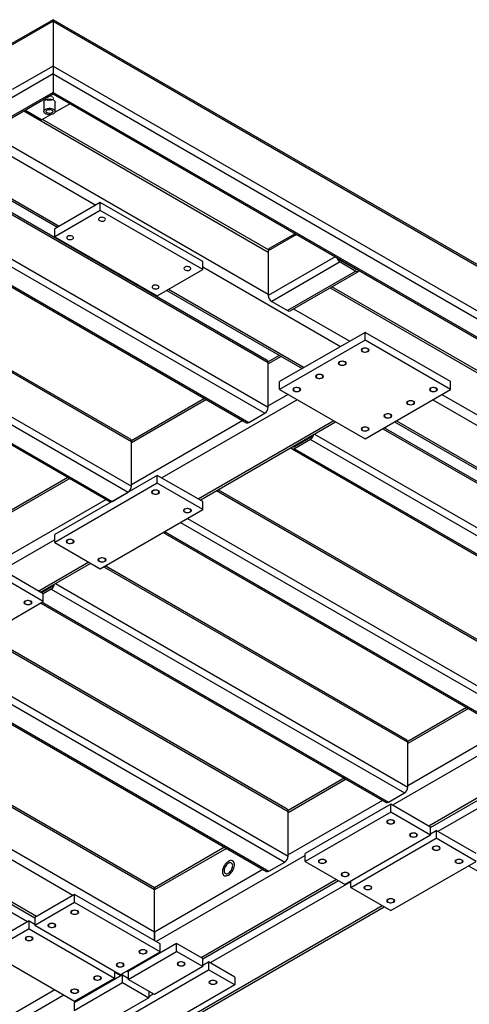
# Model space of a CAD drawing. Header units: millimetres. Extents: x 0 to 841, y 0 to 594.
# Tile 6 of 24: x 157 to 200, y 157 to 251. Entities that reach past the tile are written whole.
import ezdxf

# ---------------------------------------------------------------- set-up
doc = ezdxf.new("R2010")
doc.units = ezdxf.units.MM
doc.layers.add('TRAIT-FINS', color=9, linetype='Continuous')
doc.layers.add('TRAIT-FORT', color=4, linetype='Continuous', lineweight=25)

msp = doc.modelspace()

# ---------------------------------------------------------------- linework, layer by layer
at = {"layer": 'TRAIT-FINS', "lineweight": 18, "flags": 128}
for points in [[(160.398, 244.086), (160.273, 244.134), (160.126, 244.151), (159.978, 244.134), (159.854, 244.086), (159.77, 244.014), (159.741, 243.929), (159.77, 243.844), (159.854, 243.772), (159.978, 243.724), (160.126, 243.707), (160.273, 243.724), (160.398, 243.772), (160.481, 243.844), (160.51, 243.929), (160.481, 244.014), (160.398, 244.086)], [(190.002, 219.727), (189.918, 219.799), (189.889, 219.884), (189.918, 219.969), (190.002, 220.041), (190.127, 220.089), (190.274, 220.106), (190.421, 220.089), (190.546, 220.041), (190.629, 219.969), (190.658, 219.884), (190.629, 219.799), (190.546, 219.727), (190.421, 219.679), (190.274, 219.662), (190.127, 219.679), (190.002, 219.727)], [(187.826, 218.471), (187.743, 218.543), (187.713, 218.628), (187.743, 218.713), (187.826, 218.785), (187.951, 218.833), (188.098, 218.85), (188.245, 218.833), (188.37, 218.785), (188.453, 218.713), (188.483, 218.628), (188.453, 218.543), (188.37, 218.471), (188.245, 218.423), (188.098, 218.406), (187.951, 218.423), (187.826, 218.471)], [(185.65, 217.215), (185.567, 217.287), (185.538, 217.372), (185.567, 217.457), (185.65, 217.529), (185.775, 217.577), (185.922, 217.594), (186.07, 217.577), (186.194, 217.529), (186.278, 217.457), (186.307, 217.372), (186.278, 217.287), (186.194, 217.215), (186.07, 217.167), (185.922, 217.15), (185.775, 217.167), (185.65, 217.215)], [(183.475, 215.959), (183.391, 216.031), (183.362, 216.116), (183.391, 216.201), (183.475, 216.273), (183.6, 216.321), (183.747, 216.338), (183.894, 216.321), (184.019, 216.273), (184.102, 216.201), (184.131, 216.116), (184.102, 216.031), (184.019, 215.959), (183.894, 215.911), (183.747, 215.894), (183.6, 215.911), (183.475, 215.959)], [(196.529, 215.959), (196.446, 216.031), (196.416, 216.116), (196.446, 216.201), (196.529, 216.273), (196.654, 216.321), (196.801, 216.338), (196.948, 216.321), (197.073, 216.273), (197.156, 216.201), (197.186, 216.116), (197.156, 216.031), (197.073, 215.959), (196.948, 215.911), (196.801, 215.894), (196.654, 215.911), (196.529, 215.959)], [(194.353, 214.703), (194.27, 214.775), (194.241, 214.86), (194.27, 214.945), (194.353, 215.017), (194.478, 215.065), (194.625, 215.082), (194.772, 215.065), (194.897, 215.017), (194.981, 214.945), (195.01, 214.86), (194.981, 214.775), (194.897, 214.703), (194.772, 214.655), (194.625, 214.638), (194.478, 214.655), (194.353, 214.703)], [(192.178, 213.447), (192.094, 213.519), (192.065, 213.604), (192.094, 213.689), (192.178, 213.761), (192.302, 213.809), (192.45, 213.826), (192.597, 213.809), (192.722, 213.761), (192.805, 213.689), (192.834, 213.604), (192.805, 213.519), (192.722, 213.447), (192.597, 213.399), (192.45, 213.382), (192.302, 213.399), (192.178, 213.447)], [(190.002, 212.191), (189.918, 212.263), (189.889, 212.348), (189.918, 212.433), (190.002, 212.505), (190.127, 212.553), (190.274, 212.57), (190.421, 212.553), (190.546, 212.505), (190.629, 212.433), (190.658, 212.348), (190.629, 212.263), (190.546, 212.191), (190.421, 212.143), (190.274, 212.126), (190.127, 212.143), (190.002, 212.191)], [(169.985, 206.162), (169.902, 206.234), (169.873, 206.319), (169.902, 206.404), (169.985, 206.476), (170.11, 206.524), (170.257, 206.541), (170.404, 206.524), (170.529, 206.476), (170.613, 206.404), (170.642, 206.319), (170.613, 206.234), (170.529, 206.162), (170.404, 206.114), (170.257, 206.097), (170.11, 206.114), (169.985, 206.162)], [(173.031, 204.404), (172.948, 204.476), (172.919, 204.561), (172.948, 204.646), (173.031, 204.718), (173.156, 204.766), (173.303, 204.783), (173.45, 204.766), (173.575, 204.718), (173.659, 204.646), (173.688, 204.561), (173.659, 204.476), (173.575, 204.404), (173.45, 204.356), (173.303, 204.339), (173.156, 204.356), (173.031, 204.404)], [(161.826, 201.452), (161.743, 201.524), (161.714, 201.609), (161.743, 201.694), (161.826, 201.766), (161.951, 201.814), (162.098, 201.831), (162.246, 201.814), (162.37, 201.766), (162.454, 201.694), (162.483, 201.609), (162.454, 201.524), (162.37, 201.452), (162.246, 201.404), (162.098, 201.387), (161.951, 201.404), (161.826, 201.452)], [(164.872, 199.694), (164.789, 199.766), (164.76, 199.851), (164.789, 199.936), (164.872, 200.008), (164.997, 200.056), (165.144, 200.073), (165.292, 200.056), (165.416, 200.008), (165.5, 199.936), (165.529, 199.851), (165.5, 199.766), (165.416, 199.694), (165.292, 199.646), (165.144, 199.629), (164.997, 199.646), (164.872, 199.694)], [(157.801, 195.612), (157.718, 195.684), (157.689, 195.769), (157.718, 195.854), (157.801, 195.926), (157.926, 195.974), (158.073, 195.991), (158.22, 195.974), (158.345, 195.926), (158.429, 195.854), (158.458, 195.769), (158.429, 195.684), (158.345, 195.612), (158.22, 195.564), (158.073, 195.547), (157.926, 195.564), (157.801, 195.612)], [(192.45, 174.668), (192.366, 174.74), (192.337, 174.825), (192.366, 174.91), (192.45, 174.982), (192.574, 175.03), (192.722, 175.047), (192.869, 175.03), (192.993, 174.982), (193.077, 174.91), (193.106, 174.825), (193.077, 174.74), (192.993, 174.668), (192.869, 174.62), (192.722, 174.603), (192.574, 174.62), (192.45, 174.668)], [(194.625, 173.412), (194.542, 173.484), (194.513, 173.569), (194.542, 173.654), (194.625, 173.726), (194.75, 173.774), (194.897, 173.791), (195.044, 173.774), (195.169, 173.726), (195.253, 173.654), (195.282, 173.569), (195.253, 173.484), (195.169, 173.412), (195.044, 173.364), (194.897, 173.347), (194.75, 173.364), (194.625, 173.412)], [(196.801, 172.156), (196.718, 172.228), (196.688, 172.313), (196.718, 172.398), (196.801, 172.47), (196.926, 172.518), (197.073, 172.535), (197.22, 172.518), (197.345, 172.47), (197.428, 172.398), (197.458, 172.313), (197.428, 172.228), (197.345, 172.156), (197.22, 172.107), (197.073, 172.091), (196.926, 172.107), (196.801, 172.156)], [(185.922, 170.9), (185.839, 170.972), (185.81, 171.057), (185.839, 171.142), (185.922, 171.214), (186.047, 171.262), (186.194, 171.279), (186.342, 171.262), (186.466, 171.214), (186.55, 171.142), (186.579, 171.057), (186.55, 170.972), (186.466, 170.9), (186.342, 170.851), (186.194, 170.835), (186.047, 170.851), (185.922, 170.9)], [(198.977, 170.9), (198.893, 170.972), (198.864, 171.057), (198.893, 171.142), (198.977, 171.214), (199.101, 171.262), (199.249, 171.279), (199.396, 171.262), (199.521, 171.214), (199.604, 171.142), (199.633, 171.057), (199.604, 170.972), (199.521, 170.9), (199.396, 170.851), (199.249, 170.835), (199.101, 170.851), (198.977, 170.9)], [(188.098, 169.644), (188.015, 169.716), (187.985, 169.801), (188.015, 169.886), (188.098, 169.958), (188.223, 170.006), (188.37, 170.023), (188.517, 170.006), (188.642, 169.958), (188.725, 169.886), (188.755, 169.801), (188.725, 169.716), (188.642, 169.644), (188.517, 169.595), (188.37, 169.579), (188.223, 169.595), (188.098, 169.644)], [(190.274, 168.388), (190.19, 168.46), (190.161, 168.545), (190.19, 168.63), (190.274, 168.702), (190.399, 168.75), (190.546, 168.767), (190.693, 168.75), (190.818, 168.702), (190.901, 168.63), (190.93, 168.545), (190.901, 168.46), (190.818, 168.388), (190.693, 168.339), (190.546, 168.323), (190.399, 168.339), (190.274, 168.388)], [(192.45, 167.132), (192.366, 167.204), (192.337, 167.289), (192.366, 167.374), (192.45, 167.446), (192.574, 167.494), (192.722, 167.511), (192.869, 167.494), (192.993, 167.446), (193.077, 167.374), (193.106, 167.289), (193.077, 167.204), (192.993, 167.132), (192.869, 167.083), (192.722, 167.067), (192.574, 167.083), (192.45, 167.132)], [(162.262, 166.033), (162.178, 166.105), (162.149, 166.19), (162.178, 166.275), (162.262, 166.347), (162.386, 166.395), (162.533, 166.412), (162.681, 166.395), (162.805, 166.347), (162.889, 166.275), (162.918, 166.19), (162.889, 166.105), (162.805, 166.033), (162.681, 165.984), (162.533, 165.968), (162.386, 165.984), (162.262, 166.033)], [(160.086, 164.777), (160.002, 164.849), (159.973, 164.934), (160.002, 165.019), (160.086, 165.091), (160.211, 165.139), (160.358, 165.156), (160.505, 165.139), (160.63, 165.091), (160.713, 165.019), (160.742, 164.934), (160.713, 164.849), (160.63, 164.777), (160.505, 164.728), (160.358, 164.712), (160.211, 164.728), (160.086, 164.777)], [(157.91, 163.521), (157.827, 163.593), (157.797, 163.678), (157.827, 163.763), (157.91, 163.835), (158.035, 163.883), (158.182, 163.9), (158.329, 163.883), (158.454, 163.835), (158.537, 163.763), (158.567, 163.678), (158.537, 163.593), (158.454, 163.521), (158.329, 163.472), (158.182, 163.456), (158.035, 163.472), (157.91, 163.521)], [(168.789, 162.265), (168.705, 162.337), (168.676, 162.422), (168.705, 162.506), (168.789, 162.579), (168.913, 162.627), (169.061, 162.644), (169.208, 162.627), (169.333, 162.579), (169.416, 162.506), (169.445, 162.422), (169.416, 162.337), (169.333, 162.265), (169.208, 162.216), (169.061, 162.199), (168.913, 162.216), (168.789, 162.265)], [(166.613, 161.009), (166.53, 161.081), (166.5, 161.166), (166.53, 161.25), (166.613, 161.323), (166.738, 161.371), (166.885, 161.388), (167.032, 161.371), (167.157, 161.323), (167.24, 161.25), (167.27, 161.166), (167.24, 161.081), (167.157, 161.009), (167.032, 160.96), (166.885, 160.943), (166.738, 160.96), (166.613, 161.009)], [(172.433, 161.103), (172.35, 161.175), (172.32, 161.26), (172.35, 161.345), (172.433, 161.417), (172.558, 161.465), (172.705, 161.482), (172.852, 161.465), (172.977, 161.417), (173.06, 161.345), (173.09, 161.26), (173.06, 161.175), (172.977, 161.103), (172.852, 161.055), (172.705, 161.038), (172.558, 161.055), (172.433, 161.103)], [(164.437, 159.753), (164.354, 159.825), (164.325, 159.91), (164.354, 159.994), (164.437, 160.067), (164.562, 160.115), (164.709, 160.132), (164.856, 160.115), (164.981, 160.067), (165.065, 159.994), (165.094, 159.91), (165.065, 159.825), (164.981, 159.753), (164.856, 159.704), (164.709, 159.687), (164.562, 159.704), (164.437, 159.753)], [(175.479, 159.344), (175.396, 159.416), (175.366, 159.501), (175.396, 159.586), (175.479, 159.658), (175.604, 159.706), (175.751, 159.723), (175.898, 159.706), (176.023, 159.658), (176.106, 159.586), (176.136, 159.501), (176.106, 159.416), (176.023, 159.344), (175.898, 159.296), (175.751, 159.279), (175.604, 159.296), (175.479, 159.344)], [(162.262, 158.496), (162.178, 158.569), (162.149, 158.653), (162.178, 158.738), (162.262, 158.81), (162.386, 158.859), (162.533, 158.876), (162.681, 158.859), (162.805, 158.81), (162.889, 158.738), (162.918, 158.653), (162.889, 158.569), (162.805, 158.496), (162.681, 158.448), (162.533, 158.431), (162.386, 158.448), (162.262, 158.496)]]:
    msp.add_lwpolyline(points, dxfattribs=at)
at = {"layer": 'TRAIT-FORT', "lineweight": 25}
for p, q in [((160.467, 251.441), (156.537, 249.173)), ((160.467, 251.285), (156.566, 249.033)), ((240.124, 205.456), (160.467, 251.441)), ((160.467, 251.441), (160.467, 251.285)), ((160.467, 251.285), (160.467, 247.014)), ((160.467, 251.285), (240.315, 205.19)), ((136.534, 249.903), (164.546, 233.732)), ((180.931, 218.903), (131.628, 247.365)), ((132.745, 247.863), (160.885, 231.618)), ((133.053, 247.893), (161.065, 231.722)), ((131.493, 247.287), (181.027, 218.692)), ((160.467, 247.014), (156.566, 244.762)), ((160.467, 247.014), (160.467, 246.26)), ((160.467, 247.014), (240.315, 200.918)), ((160.467, 246.26), (152.09, 241.425)), ((160.467, 246.26), (160.467, 244.502)), ((160.467, 246.26), (239.663, 200.542)), ((160.467, 244.502), (153.613, 240.546)), ((160.467, 244.502), (160.467, 244.346)), ((160.467, 244.502), (236.617, 200.542)), ((130.442, 243.623), (181.027, 214.421)), ((153.844, 240.523), (160.467, 244.346)), ((160.467, 244.346), (236.155, 200.652)), ((129.952, 243.152), (180.701, 213.855)), ((157.665, 242.729), (181.027, 229.242)), ((159.379, 241.865), (157.774, 242.792)), ((159.587, 243.552), (159.587, 242.673)), ((160.648, 242.598), (162.071, 243.42)), ((160.664, 242.673), (160.664, 243.552)), ((128.294, 242.195), (178.947, 212.953)), ((128.429, 242.273), (179.178, 212.976)), ((159.379, 241.865), (160.256, 242.371)), ((181.035, 229.446), (159.45, 241.906)), ((167.877, 211.367), (118.574, 239.829)), ((154.183, 240.719), (181.027, 225.222)), ((118.439, 239.751), (167.973, 211.156)), ((114.341, 237.092), (167.646, 206.319)), ((114.739, 237.616), (167.973, 206.885)), ((112.588, 236.19), (165.893, 205.417)), ((112.818, 236.212), (166.123, 205.44)), ((164.981, 233.983), (160.63, 231.471)), ((164.981, 233.229), (160.63, 230.717)), ((164.981, 233.229), (164.981, 233.983)), ((174.772, 228.331), (164.981, 233.983)), ((174.772, 227.577), (164.981, 233.229)), ((160.63, 230.717), (160.63, 231.471)), ((160.63, 230.717), (170.42, 225.065)), ((183.72, 230.922), (181.027, 229.368)), ((183.584, 231), (181.123, 229.579)), ((181.027, 229.368), (181.027, 225.097)), ((187.419, 228.787), (181.027, 225.097)), ((170.42, 225.065), (174.772, 227.577)), ((174.772, 227.577), (174.772, 228.331)), ((174.772, 227.829), (187.935, 220.23)), ((187.881, 228.3), (181.353, 224.531)), ((187.881, 228.488), (189.404, 227.609)), ((187.881, 228.3), (189.404, 227.42)), ((189.432, 227.625), (189.404, 227.609)), ((189.404, 227.42), (182.876, 223.652)), ((183.107, 223.629), (189.634, 227.397)), ((171.508, 225.693), (184.454, 218.22)), ((186.928, 225.835), (210.1, 212.459)), ((207.516, 214.158), (187.109, 225.939)), ((171.328, 225.589), (184.274, 218.116)), ((181.353, 224.531), (182.876, 223.652)), ((183.447, 223.825), (188.805, 220.732)), ((190.274, 221.58), (182.115, 216.87)), ((190.274, 220.826), (190.274, 221.58)), ((198.433, 216.87), (190.274, 221.58)), ((190.274, 220.826), (182.115, 216.116)), ((198.433, 216.116), (190.274, 220.826)), ((182.08, 219.382), (181.019, 218.77)), ((182.26, 219.278), (181.027, 218.566)), ((181.027, 214.421), (181.027, 218.692)), ((182.115, 216.116), (182.115, 216.87)), ((198.433, 216.116), (198.433, 216.87)), ((182.931, 215.645), (181.027, 214.546)), ((182.115, 216.116), (190.274, 211.406)), ((190.274, 211.406), (198.433, 216.116)), ((197.617, 215.645), (210.1, 208.439)), ((174.945, 215.263), (167.965, 211.234)), ((175.126, 215.159), (167.973, 211.03)), ((183.801, 215.143), (170.856, 207.67)), ((196.747, 215.143), (209.692, 207.67)), ((179.178, 212.976), (180.701, 213.855)), ((178.607, 213.149), (167.973, 207.01)), ((187.282, 213.133), (174.337, 205.66)), ((174.517, 205.556), (187.462, 213.029)), ((193.085, 213.029), (206.031, 205.556)), ((193.266, 213.133), (206.211, 205.66)), ((185.45, 211.867), (219.102, 192.44)), ((191.961, 212.38), (219.102, 196.712)), ((219.006, 196.923), (192.096, 212.458)), ((167.973, 206.885), (167.973, 211.156)), ((183.437, 210.706), (183.529, 210.653)), ((185.052, 211.532), (183.529, 210.653)), ((185.052, 211.343), (183.529, 210.464)), ((185.052, 211.343), (218.776, 191.875)), ((183.298, 210.441), (217.022, 190.973)), ((183.529, 210.464), (217.253, 190.996)), ((170.42, 207.921), (160.63, 202.269)), ((170.42, 207.167), (170.42, 207.921)), ((174.772, 205.409), (170.42, 207.921)), ((161.891, 207.727), (156.27, 204.483)), ((162.071, 207.623), (156.278, 204.279)), ((170.42, 207.167), (160.63, 201.515)), ((174.772, 204.655), (170.42, 207.167)), ((166.123, 205.44), (167.646, 206.319)), ((176.095, 206.467), (206.048, 189.175)), ((205.952, 189.387), (176.23, 206.545)), ((165.553, 205.613), (156.278, 200.259)), ((174.772, 204.655), (174.772, 205.409)), ((164.981, 199.003), (174.772, 204.655)), ((172.651, 203.43), (205.721, 184.339)), ((173.303, 203.807), (206.048, 184.904)), ((160.63, 201.515), (160.63, 202.269)), ((170.992, 202.473), (203.968, 183.437)), ((171.128, 202.551), (204.198, 183.46)), ((160.63, 201.766), (155.626, 198.877)), ((160.63, 201.515), (164.981, 199.003)), ((163.893, 199.631), (159.107, 196.868)), ((159.287, 196.764), (164.073, 199.527)), ((159.542, 196.617), (155.19, 199.129)), ((165.308, 199.192), (194.353, 182.424)), ((194.258, 182.636), (165.443, 199.27)), ((159.542, 195.863), (155.19, 198.375)), ((160.701, 197.58), (194.353, 178.153)), ((160.303, 197.245), (159.379, 196.711)), ((160.303, 197.056), (159.542, 196.617)), ((159.542, 195.863), (159.542, 196.617)), ((160.303, 197.056), (194.027, 177.588)), ((149.751, 190.211), (159.542, 195.863)), ((159.298, 195.722), (192.273, 176.686)), ((159.433, 195.8), (192.504, 176.709)), ((222.366, 193.445), (192.885, 176.426)), ((153.886, 192.598), (182.931, 175.83)), ((182.835, 176.042), (154.021, 192.676)), ((148.881, 190.462), (182.604, 170.994)), ((150.186, 190.462), (182.931, 171.559)), ((147.127, 189.56), (180.851, 170.092)), ((147.358, 189.583), (181.081, 170.115)), ((170.148, 168.326), (140.087, 185.68)), ((170.148, 168.534), (140.267, 185.784)), ((199.966, 185.747), (194.345, 182.502)), ((200.146, 185.643), (194.353, 182.299)), ((170.148, 164.306), (136.605, 183.67)), ((203.628, 183.633), (194.353, 178.279)), ((162.37, 167.791), (138.057, 181.827)), ((194.353, 178.153), (194.353, 182.424)), ((188.272, 178.996), (182.923, 175.908)), ((188.452, 178.892), (182.931, 175.705)), ((191.934, 176.882), (182.931, 171.685)), ((192.504, 176.709), (194.027, 177.588)), ((201.968, 177.651), (196.366, 174.417)), ((196.529, 174.303), (202.148, 177.547)), ((203.328, 177.431), (197.236, 173.914)), ((192.722, 176.52), (184.563, 171.81)), ((192.722, 175.767), (192.722, 176.52)), ((196.529, 174.322), (192.722, 176.52)), ((182.931, 171.559), (182.931, 175.83)), ((192.722, 175.767), (184.563, 171.057)), ((196.529, 173.569), (192.722, 175.767)), ((196.529, 173.569), (196.529, 174.322)), ((196.529, 173.694), (197.073, 174.008)), ((197.073, 174.008), (197.073, 173.255)), ((200.88, 171.81), (197.073, 174.008)), ((158.019, 165.279), (144.584, 173.035)), ((145.764, 173.151), (158.726, 165.668)), ((158.889, 165.781), (145.944, 173.255)), ((196.529, 173.569), (188.37, 168.859)), ((188.914, 168.545), (197.073, 173.255)), ((200.88, 171.057), (197.073, 173.255)), ((176.849, 172.402), (170.148, 168.534)), ((177.029, 172.298), (170.148, 168.326)), ((184.563, 171.622), (170.312, 163.395)), ((184.563, 171.057), (184.563, 171.81)), ((180.511, 170.288), (170.148, 164.306)), ((181.081, 170.115), (182.604, 170.994)), ((184.563, 171.057), (188.37, 168.859)), ((192.722, 166.347), (200.88, 171.057)), ((200.156, 170.639), (203.855, 168.503)), ((187.554, 169.33), (174.609, 161.856)), ((170.148, 168.326), (170.148, 168.534)), ((170.148, 168.534), (170.148, 168.326)), ((174.772, 161.743), (187.734, 169.226)), ((188.914, 169.11), (175.479, 161.354)), ((188.914, 168.545), (188.914, 169.173)), ((188.914, 168.545), (192.722, 166.347)), ((162.533, 167.885), (158.726, 165.687)), ((162.533, 167.132), (162.533, 167.885)), ((170.692, 163.175), (162.533, 167.885)), ((170.148, 164.306), (170.148, 168.326)), ((191.906, 166.818), (129.191, 130.613)), ((129.354, 130.499), (192.086, 166.714)), ((162.533, 167.132), (158.726, 164.934)), ((170.692, 162.422), (162.533, 167.132)), ((158.726, 165.687), (158.726, 164.934)), ((158.182, 165.373), (154.375, 163.175)), ((158.182, 164.62), (154.375, 162.422)), ((158.182, 164.62), (158.182, 165.373)), ((158.182, 165.373), (158.726, 165.059)), ((158.182, 164.62), (166.341, 159.91)), ((166.885, 160.224), (158.726, 164.934)), ((170.148, 163.489), (170.148, 164.306)), ((170.148, 164.306), (170.148, 163.489)), ((172.27, 163.207), (167.646, 160.538)), ((170.692, 162.422), (170.692, 163.175)), ((172.27, 162.453), (172.27, 163.207)), ((174.772, 161.762), (172.27, 163.207)), ((154.375, 162.422), (162.533, 157.711)), ((166.885, 160.224), (170.692, 162.422)), ((167.646, 159.784), (172.27, 162.453)), ((170.148, 161.982), (170.148, 162.108)), ((174.772, 161.009), (172.27, 162.453)), ((174.772, 161.009), (174.772, 161.762)), ((174.772, 161.009), (170.148, 158.339)), ((174.772, 161.134), (175.316, 161.448)), ((175.316, 161.448), (175.316, 160.695)), ((177.818, 160.004), (175.316, 161.448)), ((167.102, 160.224), (162.479, 157.555)), ((162.533, 157.711), (166.341, 159.91)), ((165.525, 155.042), (175.316, 160.695)), ((166.341, 160.538), (166.341, 159.91)), ((166.939, 160.129), (166.341, 160.475)), ((167.102, 159.47), (167.102, 160.224)), ((167.102, 160.224), (167.646, 159.91)), ((167.521, 160.591), (167.646, 160.518)), ((167.646, 160.538), (167.646, 159.784)), ((167.81, 160.632), (167.701, 160.695)), ((177.818, 159.25), (175.316, 160.695)), ((177.818, 160.004), (177.818, 159.25)), ((162.479, 156.801), (167.102, 159.47)), ((167.102, 159.47), (169.605, 158.025)), ((170.148, 158.339), (167.646, 159.784)), ((177.818, 159.25), (168.027, 153.598)), ((121.358, 135.135), (161.5, 158.308)), ((151.655, 153.63), (160.63, 158.811)), ((164.383, 158.779), (164.6, 158.779)), ((169.605, 158.025), (164.981, 155.356)), ((169.605, 158.653), (169.605, 158.025)), ((169.605, 158.151), (170.04, 158.402)), ((162.479, 157.555), (162.479, 156.801))]:
    msp.add_line(p, q, dxfattribs=at)
at = {"layer": 'TRAIT-FORT', "lineweight": 25, "flags": 128}
for points in [[(159.587, 243.552), (159.591, 243.587), (159.617, 243.655), (159.67, 243.718), (159.745, 243.772), (159.839, 243.816), (159.948, 243.846), (160.065, 243.861), (160.186, 243.861), (160.303, 243.846), (160.412, 243.816), (160.506, 243.772), (160.582, 243.718), (160.634, 243.655), (160.661, 243.587), (160.664, 243.552)], [(160.506, 242.453), (160.412, 242.41), (160.303, 242.38), (160.186, 242.364), (160.065, 242.364), (159.948, 242.38), (159.839, 242.41), (159.745, 242.453), (159.67, 242.508), (159.617, 242.57), (159.591, 242.638), (159.591, 242.708), (159.617, 242.776), (159.67, 242.838), (159.745, 242.893), (159.839, 242.936), (159.948, 242.966), (160.065, 242.982), (160.186, 242.982), (160.303, 242.966), (160.412, 242.936), (160.506, 242.893), (160.582, 242.838), (160.634, 242.776), (160.661, 242.708), (160.661, 242.638), (160.634, 242.57), (160.582, 242.508), (160.506, 242.453)], [(160.357, 242.54), (160.278, 242.506), (160.186, 242.488), (160.089, 242.485), (159.995, 242.5), (159.912, 242.53), (159.849, 242.573), (159.81, 242.624), (159.799, 242.68), (159.817, 242.735), (159.863, 242.785), (159.931, 242.825), (160.018, 242.851), (160.113, 242.862), (160.21, 242.855), (160.3, 242.833), (160.373, 242.796), (160.425, 242.749), (160.45, 242.694), (160.447, 242.638), (160.415, 242.585), (160.357, 242.54)], [(164.913, 232.248), (164.992, 232.215), (165.084, 232.196), (165.181, 232.194), (165.275, 232.208), (165.358, 232.238), (165.421, 232.281), (165.46, 232.333), (165.471, 232.388), (165.453, 232.444), (165.407, 232.493), (165.338, 232.533), (165.252, 232.56), (165.157, 232.57), (165.06, 232.564), (164.97, 232.541), (164.897, 232.505), (164.845, 232.457), (164.819, 232.403), (164.823, 232.346), (164.855, 232.293), (164.913, 232.248)], [(161.867, 230.49), (161.946, 230.456), (162.038, 230.438), (162.135, 230.435), (162.229, 230.45), (162.312, 230.48), (162.375, 230.523), (162.414, 230.574), (162.425, 230.63), (162.407, 230.685), (162.361, 230.735), (162.292, 230.775), (162.206, 230.801), (162.111, 230.812), (162.014, 230.805), (161.924, 230.783), (161.851, 230.746), (161.799, 230.698), (161.773, 230.644), (161.777, 230.588), (161.809, 230.535), (161.867, 230.49)], [(173.072, 227.538), (173.151, 227.505), (173.242, 227.486), (173.34, 227.484), (173.434, 227.498), (173.517, 227.528), (173.58, 227.571), (173.619, 227.623), (173.63, 227.678), (173.612, 227.734), (173.566, 227.783), (173.497, 227.823), (173.411, 227.85), (173.315, 227.86), (173.219, 227.854), (173.129, 227.831), (173.055, 227.794), (173.004, 227.747), (172.978, 227.693), (172.982, 227.636), (173.014, 227.583), (173.072, 227.538)], [(170.026, 225.78), (170.105, 225.746), (170.196, 225.728), (170.294, 225.725), (170.388, 225.74), (170.471, 225.77), (170.534, 225.813), (170.573, 225.864), (170.584, 225.92), (170.566, 225.975), (170.52, 226.025), (170.451, 226.065), (170.365, 226.091), (170.269, 226.102), (170.173, 226.095), (170.083, 226.073), (170.009, 226.036), (169.958, 225.988), (169.932, 225.934), (169.936, 225.878), (169.968, 225.825), (170.026, 225.78)], [(190.043, 219.751), (190.121, 219.717), (190.213, 219.699), (190.31, 219.697), (190.405, 219.711), (190.487, 219.741), (190.551, 219.784), (190.59, 219.835), (190.601, 219.891), (190.582, 219.946), (190.537, 219.996), (190.468, 220.036), (190.382, 220.062), (190.286, 220.073), (190.189, 220.066), (190.1, 220.044), (190.026, 220.007), (189.974, 219.96), (189.949, 219.905), (189.953, 219.849), (189.985, 219.796), (190.043, 219.751)], [(187.867, 218.495), (187.945, 218.461), (188.037, 218.443), (188.135, 218.441), (188.229, 218.455), (188.311, 218.485), (188.375, 218.528), (188.414, 218.579), (188.425, 218.635), (188.407, 218.69), (188.361, 218.74), (188.292, 218.78), (188.206, 218.806), (188.11, 218.817), (188.013, 218.81), (187.924, 218.788), (187.85, 218.751), (187.798, 218.704), (187.773, 218.649), (187.777, 218.593), (187.809, 218.54), (187.867, 218.495)], [(185.691, 217.239), (185.77, 217.205), (185.862, 217.187), (185.959, 217.185), (186.053, 217.199), (186.136, 217.229), (186.199, 217.272), (186.238, 217.323), (186.249, 217.379), (186.231, 217.434), (186.185, 217.484), (186.117, 217.524), (186.03, 217.55), (185.935, 217.561), (185.838, 217.554), (185.748, 217.532), (185.675, 217.495), (185.623, 217.448), (185.598, 217.393), (185.601, 217.337), (185.633, 217.284), (185.691, 217.239)], [(183.516, 215.983), (183.594, 215.949), (183.686, 215.931), (183.783, 215.929), (183.877, 215.943), (183.96, 215.973), (184.024, 216.016), (184.062, 216.067), (184.073, 216.123), (184.055, 216.178), (184.01, 216.228), (183.941, 216.268), (183.855, 216.294), (183.759, 216.305), (183.662, 216.298), (183.573, 216.276), (183.499, 216.239), (183.447, 216.192), (183.422, 216.137), (183.425, 216.081), (183.458, 216.028), (183.516, 215.983)], [(196.57, 215.983), (196.648, 215.949), (196.74, 215.931), (196.838, 215.929), (196.932, 215.943), (197.014, 215.973), (197.078, 216.016), (197.117, 216.067), (197.128, 216.123), (197.11, 216.178), (197.064, 216.228), (196.995, 216.268), (196.909, 216.294), (196.813, 216.305), (196.716, 216.298), (196.627, 216.276), (196.553, 216.239), (196.501, 216.192), (196.476, 216.137), (196.48, 216.081), (196.512, 216.028), (196.57, 215.983)], [(194.394, 214.727), (194.472, 214.693), (194.564, 214.675), (194.662, 214.673), (194.756, 214.687), (194.839, 214.717), (194.902, 214.76), (194.941, 214.811), (194.952, 214.867), (194.934, 214.922), (194.888, 214.972), (194.819, 215.012), (194.733, 215.038), (194.637, 215.049), (194.541, 215.042), (194.451, 215.02), (194.377, 214.983), (194.326, 214.936), (194.3, 214.881), (194.304, 214.825), (194.336, 214.772), (194.394, 214.727)], [(192.218, 213.471), (192.297, 213.437), (192.389, 213.419), (192.486, 213.416), (192.58, 213.431), (192.663, 213.461), (192.726, 213.504), (192.765, 213.555), (192.776, 213.611), (192.758, 213.666), (192.713, 213.716), (192.644, 213.756), (192.558, 213.782), (192.462, 213.793), (192.365, 213.786), (192.276, 213.764), (192.202, 213.727), (192.15, 213.68), (192.125, 213.625), (192.128, 213.569), (192.161, 213.516), (192.218, 213.471)], [(190.043, 212.215), (190.121, 212.181), (190.213, 212.163), (190.31, 212.16), (190.405, 212.175), (190.487, 212.205), (190.551, 212.248), (190.59, 212.299), (190.601, 212.355), (190.582, 212.41), (190.537, 212.46), (190.468, 212.5), (190.382, 212.526), (190.286, 212.537), (190.189, 212.53), (190.1, 212.508), (190.026, 212.471), (189.974, 212.423), (189.949, 212.369), (189.953, 212.313), (189.985, 212.26), (190.043, 212.215)], [(183.529, 210.464), (183.465, 210.435), (183.404, 210.421), (183.348, 210.423), (183.298, 210.441), (183.258, 210.475), (183.228, 210.523), (183.211, 210.575)], [(170.026, 206.453), (169.968, 206.407), (169.936, 206.354), (169.932, 206.298), (169.958, 206.244), (170.009, 206.196), (170.083, 206.159), (170.173, 206.137), (170.269, 206.131), (170.365, 206.141), (170.451, 206.167), (170.52, 206.207), (170.566, 206.257), (170.584, 206.312), (170.573, 206.368), (170.534, 206.42), (170.471, 206.462), (170.388, 206.492), (170.294, 206.507), (170.196, 206.505), (170.105, 206.486), (170.026, 206.453)], [(173.072, 204.694), (173.014, 204.649), (172.982, 204.596), (172.978, 204.54), (173.004, 204.485), (173.055, 204.438), (173.129, 204.401), (173.219, 204.378), (173.315, 204.372), (173.411, 204.383), (173.497, 204.409), (173.566, 204.449), (173.612, 204.498), (173.63, 204.554), (173.619, 204.61), (173.58, 204.661), (173.517, 204.704), (173.434, 204.734), (173.34, 204.748), (173.242, 204.746), (173.151, 204.728), (173.072, 204.694)], [(161.867, 201.743), (161.809, 201.697), (161.777, 201.644), (161.773, 201.588), (161.799, 201.534), (161.851, 201.486), (161.924, 201.449), (162.014, 201.427), (162.111, 201.421), (162.206, 201.431), (162.292, 201.457), (162.361, 201.497), (162.407, 201.547), (162.425, 201.602), (162.414, 201.658), (162.375, 201.71), (162.312, 201.752), (162.229, 201.782), (162.135, 201.797), (162.038, 201.795), (161.946, 201.776), (161.867, 201.743)], [(164.913, 199.984), (164.855, 199.939), (164.823, 199.886), (164.819, 199.83), (164.845, 199.775), (164.897, 199.728), (164.97, 199.691), (165.06, 199.668), (165.157, 199.662), (165.252, 199.673), (165.338, 199.699), (165.407, 199.739), (165.453, 199.788), (165.471, 199.844), (165.46, 199.9), (165.421, 199.951), (165.358, 199.994), (165.275, 200.024), (165.181, 200.038), (165.084, 200.036), (164.992, 200.018), (164.913, 199.984)], [(157.842, 195.902), (157.784, 195.857), (157.752, 195.804), (157.748, 195.748), (157.774, 195.693), (157.825, 195.646), (157.899, 195.609), (157.989, 195.586), (158.085, 195.58), (158.181, 195.591), (158.267, 195.617), (158.336, 195.657), (158.382, 195.706), (158.4, 195.762), (158.389, 195.818), (158.35, 195.869), (158.287, 195.912), (158.204, 195.942), (158.11, 195.956), (158.012, 195.954), (157.921, 195.936), (157.842, 195.902)], [(192.49, 174.691), (192.569, 174.658), (192.661, 174.639), (192.758, 174.637), (192.852, 174.652), (192.935, 174.682), (192.998, 174.724), (193.037, 174.776), (193.048, 174.832), (193.03, 174.887), (192.985, 174.937), (192.916, 174.977), (192.829, 175.003), (192.734, 175.013), (192.637, 175.007), (192.548, 174.984), (192.474, 174.948), (192.422, 174.9), (192.397, 174.846), (192.4, 174.79), (192.432, 174.736), (192.49, 174.691)], [(194.666, 173.435), (194.744, 173.402), (194.836, 173.383), (194.934, 173.381), (195.028, 173.396), (195.11, 173.426), (195.174, 173.468), (195.213, 173.52), (195.224, 173.576), (195.206, 173.631), (195.16, 173.681), (195.091, 173.72), (195.005, 173.747), (194.909, 173.757), (194.813, 173.751), (194.723, 173.728), (194.649, 173.692), (194.598, 173.644), (194.572, 173.59), (194.576, 173.534), (194.608, 173.48), (194.666, 173.435)], [(196.842, 172.179), (196.92, 172.146), (197.012, 172.127), (197.11, 172.125), (197.204, 172.14), (197.286, 172.17), (197.35, 172.212), (197.389, 172.264), (197.4, 172.32), (197.382, 172.375), (197.336, 172.425), (197.267, 172.464), (197.181, 172.491), (197.085, 172.501), (196.988, 172.495), (196.899, 172.472), (196.825, 172.436), (196.773, 172.388), (196.748, 172.334), (196.752, 172.278), (196.784, 172.224), (196.842, 172.179)], [(185.963, 170.923), (186.042, 170.89), (186.134, 170.871), (186.231, 170.869), (186.325, 170.884), (186.408, 170.914), (186.471, 170.956), (186.51, 171.008), (186.521, 171.064), (186.503, 171.119), (186.457, 171.169), (186.388, 171.208), (186.302, 171.235), (186.207, 171.245), (186.11, 171.239), (186.02, 171.216), (185.947, 171.18), (185.895, 171.132), (185.869, 171.078), (185.873, 171.022), (185.905, 170.968), (185.963, 170.923)], [(199.017, 170.923), (199.096, 170.89), (199.188, 170.871), (199.285, 170.869), (199.379, 170.884), (199.462, 170.914), (199.525, 170.956), (199.564, 171.008), (199.575, 171.064), (199.557, 171.119), (199.512, 171.169), (199.443, 171.208), (199.357, 171.235), (199.261, 171.245), (199.164, 171.239), (199.075, 171.216), (199.001, 171.18), (198.949, 171.132), (198.924, 171.078), (198.927, 171.022), (198.96, 170.968), (199.017, 170.923)], [(177.22, 171.057), (177.115, 170.985), (177.013, 170.894), (176.919, 170.785), (176.835, 170.663), (176.764, 170.532), (176.708, 170.397), (176.67, 170.261), (176.651, 170.13), (176.651, 170.009), (176.67, 169.9), (176.708, 169.809), (176.764, 169.737), (176.835, 169.688), (176.919, 169.663), (177.013, 169.664), (177.115, 169.689), (177.22, 169.738), (177.324, 169.81), (177.426, 169.902), (177.52, 170.011), (177.604, 170.132), (177.675, 170.263), (177.731, 170.399), (177.769, 170.534), (177.788, 170.665), (177.788, 170.787), (177.769, 170.895), (177.731, 170.987), (177.675, 171.058), (177.604, 171.107), (177.52, 171.132), (177.426, 171.132), (177.324, 171.107), (177.22, 171.057)], [(177.22, 171.057), (177.115, 170.985), (177.013, 170.894), (176.919, 170.785), (176.835, 170.663), (176.764, 170.532), (176.708, 170.397), (176.67, 170.261), (176.651, 170.13), (176.651, 170.009), (176.67, 169.9), (176.708, 169.809), (176.764, 169.737), (176.835, 169.688), (176.919, 169.663), (177.013, 169.664), (177.115, 169.689), (177.22, 169.738), (177.324, 169.81), (177.426, 169.902), (177.52, 170.011), (177.604, 170.132), (177.675, 170.263), (177.731, 170.399), (177.769, 170.534), (177.788, 170.665), (177.788, 170.787), (177.769, 170.895), (177.731, 170.987), (177.675, 171.058), (177.604, 171.107), (177.52, 171.132), (177.426, 171.132), (177.324, 171.107), (177.22, 171.057)], [(177.22, 170.869), (177.132, 170.807), (177.048, 170.726), (176.973, 170.63), (176.909, 170.523), (176.859, 170.41), (176.826, 170.297), (176.812, 170.188), (176.817, 170.089), (176.841, 170.005), (176.882, 169.938), (176.939, 169.894), (177.009, 169.873), (177.089, 169.876), (177.175, 169.904), (177.264, 169.955), (177.35, 170.027), (177.43, 170.116), (177.5, 170.218), (177.557, 170.328), (177.599, 170.442), (177.622, 170.554), (177.627, 170.658), (177.613, 170.751), (177.58, 170.826), (177.53, 170.882), (177.466, 170.915), (177.391, 170.924), (177.307, 170.908), (177.22, 170.869)], [(188.139, 169.667), (188.217, 169.634), (188.309, 169.615), (188.407, 169.613), (188.501, 169.628), (188.583, 169.658), (188.647, 169.7), (188.686, 169.752), (188.697, 169.808), (188.679, 169.863), (188.633, 169.913), (188.564, 169.952), (188.478, 169.979), (188.382, 169.989), (188.285, 169.983), (188.196, 169.96), (188.122, 169.924), (188.07, 169.876), (188.045, 169.822), (188.049, 169.766), (188.081, 169.712), (188.139, 169.667)], [(190.315, 168.411), (190.393, 168.378), (190.485, 168.359), (190.582, 168.357), (190.677, 168.372), (190.759, 168.402), (190.823, 168.444), (190.862, 168.496), (190.872, 168.552), (190.854, 168.607), (190.809, 168.657), (190.74, 168.696), (190.654, 168.723), (190.558, 168.733), (190.461, 168.727), (190.372, 168.704), (190.298, 168.668), (190.246, 168.62), (190.221, 168.566), (190.225, 168.51), (190.257, 168.456), (190.315, 168.411)], [(192.49, 167.155), (192.569, 167.122), (192.661, 167.103), (192.758, 167.101), (192.852, 167.116), (192.935, 167.146), (192.998, 167.188), (193.037, 167.24), (193.048, 167.296), (193.03, 167.351), (192.985, 167.401), (192.916, 167.44), (192.829, 167.467), (192.734, 167.477), (192.637, 167.471), (192.548, 167.448), (192.474, 167.412), (192.422, 167.364), (192.397, 167.31), (192.4, 167.253), (192.432, 167.2), (192.49, 167.155)], [(162.302, 166.056), (162.381, 166.023), (162.473, 166.004), (162.57, 166.002), (162.664, 166.017), (162.747, 166.047), (162.81, 166.089), (162.849, 166.141), (162.86, 166.197), (162.842, 166.252), (162.797, 166.302), (162.728, 166.341), (162.641, 166.368), (162.546, 166.378), (162.449, 166.372), (162.36, 166.349), (162.286, 166.313), (162.234, 166.265), (162.209, 166.211), (162.212, 166.154), (162.244, 166.101), (162.302, 166.056)], [(160.127, 164.8), (160.205, 164.767), (160.297, 164.748), (160.394, 164.746), (160.489, 164.761), (160.571, 164.791), (160.635, 164.833), (160.674, 164.885), (160.684, 164.941), (160.666, 164.996), (160.621, 165.046), (160.552, 165.085), (160.466, 165.112), (160.37, 165.122), (160.273, 165.116), (160.184, 165.093), (160.11, 165.057), (160.058, 165.009), (160.033, 164.955), (160.037, 164.898), (160.069, 164.845), (160.127, 164.8)], [(157.951, 163.544), (158.029, 163.511), (158.121, 163.492), (158.219, 163.49), (158.313, 163.505), (158.395, 163.534), (158.459, 163.577), (158.498, 163.629), (158.509, 163.685), (158.491, 163.74), (158.445, 163.79), (158.376, 163.829), (158.29, 163.856), (158.194, 163.866), (158.097, 163.86), (158.008, 163.837), (157.934, 163.801), (157.882, 163.753), (157.857, 163.699), (157.861, 163.642), (157.893, 163.589), (157.951, 163.544)], [(168.829, 162.288), (168.908, 162.255), (169, 162.236), (169.097, 162.234), (169.191, 162.249), (169.274, 162.278), (169.337, 162.321), (169.376, 162.373), (169.387, 162.429), (169.369, 162.484), (169.324, 162.534), (169.255, 162.573), (169.169, 162.6), (169.073, 162.61), (168.976, 162.604), (168.887, 162.581), (168.813, 162.545), (168.761, 162.497), (168.736, 162.443), (168.739, 162.386), (168.772, 162.333), (168.829, 162.288)], [(166.654, 161.032), (166.732, 160.999), (166.824, 160.98), (166.922, 160.978), (167.016, 160.993), (167.098, 161.022), (167.162, 161.065), (167.201, 161.117), (167.212, 161.173), (167.193, 161.228), (167.148, 161.278), (167.079, 161.317), (166.993, 161.344), (166.897, 161.354), (166.8, 161.348), (166.711, 161.325), (166.637, 161.289), (166.585, 161.241), (166.56, 161.187), (166.564, 161.13), (166.596, 161.077), (166.654, 161.032)], [(172.474, 161.393), (172.416, 161.348), (172.384, 161.295), (172.38, 161.239), (172.405, 161.184), (172.457, 161.137), (172.531, 161.1), (172.62, 161.077), (172.717, 161.071), (172.813, 161.082), (172.899, 161.108), (172.968, 161.148), (173.014, 161.197), (173.032, 161.253), (173.021, 161.309), (172.982, 161.36), (172.918, 161.403), (172.836, 161.433), (172.742, 161.447), (172.644, 161.445), (172.552, 161.427), (172.474, 161.393)], [(164.478, 159.776), (164.556, 159.743), (164.648, 159.724), (164.746, 159.722), (164.84, 159.737), (164.922, 159.766), (164.986, 159.809), (165.025, 159.861), (165.036, 159.917), (165.018, 159.972), (164.972, 160.022), (164.903, 160.061), (164.817, 160.088), (164.721, 160.098), (164.625, 160.092), (164.535, 160.069), (164.461, 160.033), (164.41, 159.985), (164.384, 159.931), (164.388, 159.874), (164.42, 159.821), (164.478, 159.776)], [(175.52, 159.635), (175.462, 159.589), (175.43, 159.536), (175.426, 159.48), (175.451, 159.426), (175.503, 159.378), (175.577, 159.341), (175.666, 159.319), (175.763, 159.313), (175.859, 159.323), (175.945, 159.349), (176.014, 159.389), (176.06, 159.439), (176.078, 159.494), (176.067, 159.55), (176.028, 159.602), (175.964, 159.644), (175.882, 159.674), (175.788, 159.689), (175.69, 159.687), (175.598, 159.668), (175.52, 159.635)], [(162.302, 158.52), (162.381, 158.487), (162.473, 158.468), (162.57, 158.466), (162.664, 158.481), (162.747, 158.51), (162.81, 158.553), (162.849, 158.605), (162.86, 158.661), (162.842, 158.716), (162.797, 158.766), (162.728, 158.805), (162.641, 158.832), (162.546, 158.842), (162.449, 158.836), (162.36, 158.813), (162.286, 158.777), (162.234, 158.729), (162.209, 158.675), (162.212, 158.618), (162.244, 158.565), (162.302, 158.52)]]:
    msp.add_lwpolyline(points, dxfattribs=at)
at = {"layer": 'TRAIT-FORT', "lineweight": 25}
for centre, radius, start, end in [((181.253, 229.393), 0.228, 125.01333, 186.29885), ((188.266, 228.9), 0.714, 196.97098, 237.30385), ((188.048, 228.759), 0.319, 215.75887, 238.33925), ((189.475, 227.714), 0.127, 235.83854, 278.94691), ((189.531, 227.573), 0.199, 230.29149, 328.54415), ((181.736, 225.129), 0.709, 182.60548, 237.39452), ((183.012, 223.841), 0.232, 234.38242, 294.30712), ((180.807, 218.72), 0.221, 352.74417, 55.94365), ((180.318, 214.453), 0.709, 302.60548, 357.39452), ((179.042, 213.165), 0.232, 245.69288, 305.61758), ((184.667, 211.945), 0.715, 302.64219, 350.03338), ((184.86, 211.832), 0.356, 302.69263, 342.13476), ((167.753, 211.184), 0.221, 352.74417, 55.94365), ((183.465, 210.729), 0.0999, 213.89723, 309.64764), ((167.264, 206.917), 0.709, 302.60548, 357.39452), ((165.988, 205.629), 0.232, 245.69288, 305.61758), ((159.918, 197.658), 0.715, 302.64219, 350.03338), ((160.111, 197.545), 0.356, 302.69263, 342.13476), ((194.134, 182.452), 0.221, 352.74417, 55.94365), ((193.645, 178.186), 0.709, 302.60548, 357.39452), ((182.711, 175.858), 0.221, 352.74417, 55.94365), ((192.369, 176.898), 0.232, 245.69288, 305.61758), ((182.222, 171.591), 0.709, 302.60548, 357.39452), ((180.946, 170.303), 0.232, 245.69288, 305.61758)]:
    msp.add_arc(centre, radius, start, end, dxfattribs=at)

doc.saveas('drawing.dxf')
